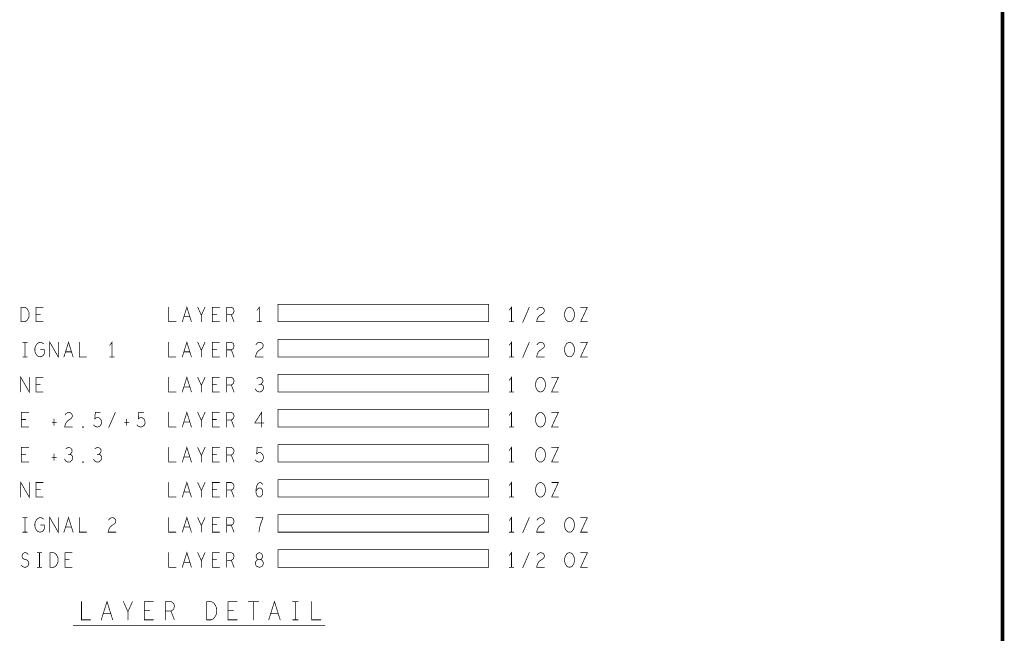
# Model space of a CAD drawing. Extents: x 28 to 61, y 24.9 to 46.
# Tile 70 of 96: x 52.6 to 61, y 30.2 to 35.5. Entities that reach past the tile are written whole.
import ezdxf

# ---------------------------------------------------------------- set-up
doc = ezdxf.new("R2010")
doc.units = 0
doc.layers.add('1', color=2, linetype='CONTINUOUS')

msp = doc.modelspace()

# ---------------------------------------------------------------- linework, layer by layer
at = {"layer": '1'}
for points, const_width in [([(27.97, 24.965), (60.97, 24.965), (60.97, 45.965), (27.97, 45.965), (27.97, 24.965)], 0.03), ([(52.577, 32.88), (52.577, 33.005), (52.608, 33.005), (52.62, 32.998), (52.63, 32.99), (52.637, 32.977), (52.644, 32.963), (52.645, 32.942), (52.644, 32.921), (52.637, 32.907), (52.63, 32.894), (52.62, 32.886), (52.608, 32.88), (52.577, 32.88)], 0.006), ([(52.766, 32.88), (52.704, 32.88), (52.704, 33.005), (52.766, 33.005)], 0.006), ([(53.84, 33.005), (53.84, 32.88), (53.902, 32.88)], 0.006), ([(53.956, 32.88), (53.995, 33.005), (54.034, 32.88)], 0.006), ([(54.119, 32.88), (54.119, 32.936), (54.088, 33.005)], 0.006), ([(54.15, 33.005), (54.119, 32.936)], 0.006), ([(54.274, 32.88), (54.212, 32.88), (54.212, 33.005), (54.274, 33.005)], 0.006), ([(54.336, 32.88), (54.336, 33.005), (54.375, 33.005), (54.387, 32.998), (54.395, 32.99), (54.398, 32.973), (54.395, 32.957), (54.386, 32.946), (54.375, 32.94), (54.336, 32.94)], 0.006), ([(54.615, 32.88), (54.615, 33.005), (54.596, 32.98)], 0.006), ([(56.575, 33.03), (56.575, 32.88), (54.775, 32.88), (54.775, 33.03), (56.575, 33.03)], 0.006), ([(56.771, 32.88), (56.771, 33.005), (56.752, 32.98)], 0.006), ([(56.867, 32.875), (56.923, 33.005)], 0.006), ([(56.99, 32.984), (56.999, 32.996), (57.01, 33.002), (57.022, 33.005), (57.038, 33), (57.048, 32.99), (57.052, 32.977), (57.05, 32.965), (57.044, 32.955), (57.013, 32.934), (56.999, 32.919), (56.99, 32.898), (56.986, 32.88), (57.052, 32.88)], 0.006), ([(57.267, 32.88), (57.255, 32.882), (57.244, 32.89), (57.234, 32.902), (57.228, 32.917), (57.225, 32.934), (57.225, 32.95), (57.228, 32.967), (57.234, 32.982), (57.244, 32.994), (57.255, 33.002), (57.267, 33.005), (57.279, 33.002), (57.29, 32.994), (57.3, 32.982), (57.306, 32.967), (57.309, 32.95), (57.309, 32.934), (57.306, 32.917), (57.3, 32.902), (57.29, 32.89), (57.279, 32.882), (57.267, 32.88)], 0.006), ([(57.362, 33.005), (57.42, 33.005), (57.362, 32.88), (57.42, 32.88)], 0.006), ([(52.741, 32.944), (52.704, 32.944)], 0.006), ([(54.02, 32.923), (53.97, 32.923)], 0.006), ([(54.249, 32.944), (54.212, 32.944)], 0.006), ([(54.375, 32.94), (54.398, 32.88)], 0.006), ([(54.596, 32.88), (54.634, 32.88)], 0.006), ([(56.752, 32.88), (56.79, 32.88)], 0.006), ([(52.592, 32.705), (52.63, 32.705)], 0.006), ([(52.611, 32.705), (52.611, 32.58)], 0.006), ([(52.744, 32.642), (52.775, 32.642), (52.775, 32.605), (52.766, 32.592), (52.755, 32.584), (52.74, 32.58), (52.724, 32.584), (52.713, 32.592), (52.704, 32.605), (52.698, 32.619), (52.695, 32.636), (52.695, 32.65), (52.698, 32.663), (52.704, 32.677), (52.713, 32.69), (52.723, 32.698), (52.735, 32.705), (52.746, 32.705), (52.758, 32.7), (52.768, 32.692)], 0.006), ([(52.823, 32.58), (52.823, 32.705), (52.895, 32.58), (52.895, 32.705)], 0.006), ([(52.944, 32.58), (52.983, 32.705), (53.022, 32.58)], 0.006), ([(53.076, 32.705), (53.076, 32.58), (53.138, 32.58)], 0.006), ([(53.355, 32.58), (53.355, 32.705), (53.336, 32.68)], 0.006), ([(53.84, 32.705), (53.84, 32.58), (53.902, 32.58)], 0.006), ([(53.956, 32.58), (53.995, 32.705), (54.034, 32.58)], 0.006), ([(54.119, 32.58), (54.119, 32.636), (54.088, 32.705)], 0.006), ([(54.15, 32.705), (54.119, 32.636)], 0.006), ([(54.274, 32.58), (54.212, 32.58), (54.212, 32.705), (54.274, 32.705)], 0.006), ([(54.336, 32.58), (54.336, 32.705), (54.375, 32.705), (54.387, 32.698), (54.395, 32.69), (54.398, 32.673), (54.395, 32.657), (54.386, 32.646), (54.375, 32.64), (54.336, 32.64)], 0.006), ([(54.586, 32.684), (54.595, 32.696), (54.606, 32.702), (54.618, 32.705), (54.634, 32.7), (54.644, 32.69), (54.648, 32.677), (54.646, 32.665), (54.64, 32.655), (54.609, 32.634), (54.595, 32.619), (54.586, 32.598), (54.582, 32.58), (54.648, 32.58)], 0.006), ([(56.575, 32.73), (56.575, 32.58), (54.775, 32.58), (54.775, 32.73), (56.575, 32.73)], 0.006), ([(56.771, 32.58), (56.771, 32.705), (56.752, 32.68)], 0.006), ([(56.867, 32.575), (56.923, 32.705)], 0.006), ([(56.99, 32.684), (56.999, 32.696), (57.01, 32.702), (57.022, 32.705), (57.038, 32.7), (57.048, 32.69), (57.052, 32.677), (57.05, 32.665), (57.044, 32.655), (57.013, 32.634), (56.999, 32.619), (56.99, 32.598), (56.986, 32.58), (57.052, 32.58)], 0.006), ([(57.267, 32.58), (57.255, 32.582), (57.244, 32.59), (57.234, 32.602), (57.228, 32.617), (57.225, 32.634), (57.225, 32.65), (57.228, 32.667), (57.234, 32.682), (57.244, 32.694), (57.255, 32.702), (57.267, 32.705), (57.279, 32.702), (57.29, 32.694), (57.3, 32.682), (57.306, 32.667), (57.309, 32.65), (57.309, 32.634), (57.306, 32.617), (57.3, 32.602), (57.29, 32.59), (57.279, 32.582), (57.267, 32.58)], 0.006), ([(57.362, 32.705), (57.42, 32.705), (57.362, 32.58), (57.42, 32.58)], 0.006), ([(53.008, 32.623), (52.958, 32.623)], 0.006), ([(54.02, 32.623), (53.97, 32.623)], 0.006), ([(54.249, 32.644), (54.212, 32.644)], 0.006), ([(54.375, 32.64), (54.398, 32.58)], 0.006), ([(52.592, 32.58), (52.63, 32.58)], 0.006), ([(53.336, 32.58), (53.374, 32.58)], 0.006), ([(56.752, 32.58), (56.79, 32.58)], 0.006), ([(52.575, 32.28), (52.575, 32.405), (52.647, 32.28), (52.647, 32.405)], 0.006), ([(56.575, 32.43), (56.575, 32.28), (54.775, 32.28), (54.775, 32.43), (56.575, 32.43)], 0.006), ([(52.766, 32.28), (52.704, 32.28), (52.704, 32.405), (52.766, 32.405)], 0.006), ([(52.741, 32.344), (52.704, 32.344)], 0.006), ([(53.84, 32.405), (53.84, 32.28), (53.902, 32.28)], 0.006), ([(53.956, 32.28), (53.995, 32.405), (54.034, 32.28)], 0.006), ([(54.119, 32.28), (54.119, 32.336), (54.088, 32.405)], 0.006), ([(54.15, 32.405), (54.119, 32.336)], 0.006), ([(54.274, 32.28), (54.212, 32.28), (54.212, 32.405), (54.274, 32.405)], 0.006), ([(54.249, 32.344), (54.212, 32.344)], 0.006), ([(54.336, 32.28), (54.336, 32.405), (54.375, 32.405), (54.387, 32.398), (54.395, 32.39), (54.398, 32.373), (54.395, 32.357), (54.386, 32.346), (54.375, 32.34), (54.336, 32.34)], 0.006), ([(54.375, 32.34), (54.398, 32.28)], 0.006), ([(54.581, 32.305), (54.59, 32.29), (54.603, 32.282), (54.617, 32.28), (54.629, 32.282), (54.641, 32.292), (54.649, 32.305), (54.651, 32.317), (54.648, 32.332), (54.637, 32.342), (54.626, 32.346), (54.612, 32.346)], 0.006), ([(54.626, 32.346), (54.635, 32.352), (54.643, 32.363), (54.646, 32.375), (54.643, 32.388), (54.635, 32.398), (54.621, 32.405), (54.607, 32.402), (54.593, 32.394)], 0.006), ([(56.771, 32.28), (56.771, 32.405), (56.752, 32.38)], 0.006), ([(57.019, 32.28), (57.007, 32.282), (56.996, 32.29), (56.986, 32.302), (56.98, 32.317), (56.977, 32.334), (56.977, 32.35), (56.98, 32.367), (56.986, 32.382), (56.996, 32.394), (57.007, 32.402), (57.019, 32.405), (57.031, 32.402), (57.042, 32.394), (57.052, 32.382), (57.058, 32.367), (57.061, 32.35), (57.061, 32.334), (57.058, 32.317), (57.052, 32.302), (57.042, 32.29), (57.031, 32.282), (57.019, 32.28)], 0.006), ([(57.114, 32.405), (57.172, 32.405), (57.114, 32.28), (57.172, 32.28)], 0.006), ([(54.02, 32.323), (53.97, 32.323)], 0.006), ([(56.752, 32.28), (56.79, 32.28)], 0.006), ([(52.642, 31.98), (52.58, 31.98), (52.58, 32.105), (52.642, 32.105)], 0.006), ([(52.954, 32.084), (52.963, 32.096), (52.974, 32.102), (52.986, 32.105), (53.002, 32.1), (53.012, 32.09), (53.016, 32.077), (53.014, 32.065), (53.008, 32.055), (52.977, 32.034), (52.963, 32.019), (52.954, 31.998), (52.95, 31.98), (53.016, 31.98)], 0.006), ([(53.197, 31.998), (53.206, 31.988), (53.217, 31.982), (53.231, 31.98), (53.245, 31.984), (53.256, 31.992), (53.264, 32.007), (53.265, 32.023), (53.262, 32.04), (53.254, 32.05), (53.243, 32.059), (53.233, 32.061), (53.222, 32.059), (53.208, 32.05), (53.212, 32.105), (53.254, 32.105)], 0.006), ([(53.327, 31.975), (53.383, 32.105)], 0.006), ([(53.569, 31.998), (53.578, 31.988), (53.589, 31.982), (53.603, 31.98), (53.617, 31.984), (53.628, 31.992), (53.636, 32.007), (53.637, 32.023), (53.634, 32.04), (53.626, 32.05), (53.615, 32.059), (53.605, 32.061), (53.594, 32.059), (53.58, 32.05), (53.584, 32.105), (53.626, 32.105)], 0.006), ([(53.84, 32.105), (53.84, 31.98), (53.902, 31.98)], 0.006), ([(53.956, 31.98), (53.995, 32.105), (54.034, 31.98)], 0.006), ([(54.119, 31.98), (54.119, 32.036), (54.088, 32.105)], 0.006), ([(54.15, 32.105), (54.119, 32.036)], 0.006), ([(54.274, 31.98), (54.212, 31.98), (54.212, 32.105), (54.274, 32.105)], 0.006), ([(54.336, 31.98), (54.336, 32.105), (54.375, 32.105), (54.387, 32.098), (54.395, 32.09), (54.398, 32.073), (54.395, 32.057), (54.386, 32.046), (54.375, 32.04), (54.336, 32.04)], 0.006), ([(54.634, 31.98), (54.634, 32.105), (54.576, 32.015), (54.654, 32.015)], 0.006), ([(56.575, 32.13), (56.575, 31.98), (54.775, 31.98), (54.775, 32.13), (56.575, 32.13)], 0.006), ([(56.771, 31.98), (56.771, 32.105), (56.752, 32.08)], 0.006), ([(57.019, 31.98), (57.007, 31.982), (56.996, 31.99), (56.986, 32.002), (56.98, 32.017), (56.977, 32.034), (56.977, 32.05), (56.98, 32.067), (56.986, 32.082), (56.996, 32.094), (57.007, 32.102), (57.019, 32.105), (57.031, 32.102), (57.042, 32.094), (57.052, 32.082), (57.058, 32.067), (57.061, 32.05), (57.061, 32.034), (57.058, 32.017), (57.052, 32.002), (57.042, 31.99), (57.031, 31.982), (57.019, 31.98)], 0.006), ([(57.114, 32.105), (57.172, 32.105), (57.114, 31.98), (57.172, 31.98)], 0.006), ([(52.617, 32.044), (52.58, 32.044)], 0.006), ([(52.842, 32.021), (52.879, 32.021)], 0.006), ([(52.859, 32.048), (52.859, 31.994)], 0.006), ([(53.462, 32.021), (53.499, 32.021)], 0.006), ([(53.479, 32.048), (53.479, 31.994)], 0.006), ([(54.02, 32.023), (53.97, 32.023)], 0.006), ([(54.249, 32.044), (54.212, 32.044)], 0.006), ([(54.375, 32.04), (54.398, 31.98)], 0.006), ([(53.107, 31.975), (53.104, 31.977), (53.104, 31.982), (53.107, 31.984), (53.11, 31.982), (53.11, 31.977), (53.107, 31.975)], 0.006), ([(56.752, 31.98), (56.79, 31.98)], 0.006), ([(56.575, 31.83), (56.575, 31.68), (54.775, 31.68), (54.775, 31.83), (56.575, 31.83)], 0.006), ([(52.642, 31.68), (52.58, 31.68), (52.58, 31.805), (52.642, 31.805)], 0.006), ([(52.617, 31.744), (52.58, 31.744)], 0.006), ([(52.859, 31.748), (52.859, 31.694)], 0.006), ([(52.949, 31.705), (52.958, 31.69), (52.971, 31.682), (52.985, 31.68), (52.997, 31.682), (53.009, 31.692), (53.017, 31.705), (53.019, 31.717), (53.016, 31.732), (53.005, 31.742), (52.994, 31.746), (52.98, 31.746)], 0.006), ([(52.994, 31.746), (53.003, 31.752), (53.011, 31.763), (53.014, 31.775), (53.011, 31.788), (53.003, 31.798), (52.989, 31.805), (52.975, 31.802), (52.961, 31.794)], 0.006), ([(53.197, 31.705), (53.206, 31.69), (53.219, 31.682), (53.233, 31.68), (53.245, 31.682), (53.257, 31.692), (53.265, 31.705), (53.267, 31.717), (53.264, 31.732), (53.253, 31.742), (53.242, 31.746), (53.228, 31.746)], 0.006), ([(53.242, 31.746), (53.251, 31.752), (53.259, 31.763), (53.262, 31.775), (53.259, 31.788), (53.251, 31.798), (53.237, 31.805), (53.223, 31.802), (53.209, 31.794)], 0.006), ([(53.84, 31.805), (53.84, 31.68), (53.902, 31.68)], 0.006), ([(53.956, 31.68), (53.995, 31.805), (54.034, 31.68)], 0.006), ([(54.119, 31.68), (54.119, 31.736), (54.088, 31.805)], 0.006), ([(54.15, 31.805), (54.119, 31.736)], 0.006), ([(54.274, 31.68), (54.212, 31.68), (54.212, 31.805), (54.274, 31.805)], 0.006), ([(54.249, 31.744), (54.212, 31.744)], 0.006), ([(54.336, 31.68), (54.336, 31.805), (54.375, 31.805), (54.387, 31.798), (54.395, 31.79), (54.398, 31.773), (54.395, 31.757), (54.386, 31.746), (54.375, 31.74), (54.336, 31.74)], 0.006), ([(54.375, 31.74), (54.398, 31.68)], 0.006), ([(54.581, 31.698), (54.59, 31.688), (54.601, 31.682), (54.615, 31.68), (54.629, 31.684), (54.64, 31.692), (54.648, 31.707), (54.649, 31.723), (54.646, 31.74), (54.638, 31.75), (54.627, 31.759), (54.617, 31.761), (54.606, 31.759), (54.592, 31.75), (54.596, 31.805), (54.638, 31.805)], 0.006), ([(56.771, 31.68), (56.771, 31.805), (56.752, 31.78)], 0.006), ([(57.019, 31.68), (57.007, 31.682), (56.996, 31.69), (56.986, 31.702), (56.98, 31.717), (56.977, 31.734), (56.977, 31.75), (56.98, 31.767), (56.986, 31.782), (56.996, 31.794), (57.007, 31.802), (57.019, 31.805), (57.031, 31.802), (57.042, 31.794), (57.052, 31.782), (57.058, 31.767), (57.061, 31.75), (57.061, 31.734), (57.058, 31.717), (57.052, 31.702), (57.042, 31.69), (57.031, 31.682), (57.019, 31.68)], 0.006), ([(57.114, 31.805), (57.172, 31.805), (57.114, 31.68), (57.172, 31.68)], 0.006), ([(52.842, 31.721), (52.879, 31.721)], 0.006), ([(53.107, 31.675), (53.104, 31.677), (53.104, 31.682), (53.107, 31.684), (53.11, 31.682), (53.11, 31.677), (53.107, 31.675)], 0.006), ([(54.02, 31.723), (53.97, 31.723)], 0.006), ([(56.752, 31.68), (56.79, 31.68)], 0.006), ([(52.575, 31.38), (52.575, 31.505), (52.647, 31.38), (52.647, 31.505)], 0.006), ([(52.766, 31.38), (52.704, 31.38), (52.704, 31.505), (52.766, 31.505)], 0.006), ([(53.84, 31.505), (53.84, 31.38), (53.902, 31.38)], 0.006), ([(53.956, 31.38), (53.995, 31.505), (54.034, 31.38)], 0.006), ([(54.119, 31.38), (54.119, 31.436), (54.088, 31.505)], 0.006), ([(54.15, 31.505), (54.119, 31.436)], 0.006), ([(54.274, 31.38), (54.212, 31.38), (54.212, 31.505), (54.274, 31.505)], 0.006), ([(54.336, 31.38), (54.336, 31.505), (54.375, 31.505), (54.387, 31.498), (54.395, 31.49), (54.398, 31.473), (54.395, 31.457), (54.386, 31.446), (54.375, 31.44), (54.336, 31.44)], 0.006), ([(54.586, 31.432), (54.596, 31.446), (54.606, 31.455), (54.618, 31.459), (54.629, 31.455), (54.637, 31.446), (54.643, 31.434), (54.644, 31.419), (54.643, 31.407), (54.637, 31.394), (54.627, 31.384), (54.617, 31.38), (54.604, 31.384), (54.593, 31.396), (54.587, 31.415), (54.586, 31.436), (54.589, 31.463), (54.593, 31.477), (54.601, 31.492), (54.612, 31.502), (54.623, 31.505), (54.634, 31.5), (54.641, 31.49)], 0.006), ([(56.575, 31.53), (56.575, 31.38), (54.775, 31.38), (54.775, 31.53), (56.575, 31.53)], 0.006), ([(56.771, 31.38), (56.771, 31.505), (56.752, 31.48)], 0.006), ([(57.019, 31.38), (57.007, 31.382), (56.996, 31.39), (56.986, 31.402), (56.98, 31.417), (56.977, 31.434), (56.977, 31.45), (56.98, 31.467), (56.986, 31.482), (56.996, 31.494), (57.007, 31.502), (57.019, 31.505), (57.031, 31.502), (57.042, 31.494), (57.052, 31.482), (57.058, 31.467), (57.061, 31.45), (57.061, 31.434), (57.058, 31.417), (57.052, 31.402), (57.042, 31.39), (57.031, 31.382), (57.019, 31.38)], 0.006), ([(57.114, 31.505), (57.172, 31.505), (57.114, 31.38), (57.172, 31.38)], 0.006), ([(52.741, 31.444), (52.704, 31.444)], 0.006), ([(54.02, 31.423), (53.97, 31.423)], 0.006), ([(54.249, 31.444), (54.212, 31.444)], 0.006), ([(54.375, 31.44), (54.398, 31.38)], 0.006), ([(56.752, 31.38), (56.79, 31.38)], 0.006), ([(52.592, 31.205), (52.63, 31.205)], 0.006), ([(52.611, 31.205), (52.611, 31.08)], 0.006), ([(52.744, 31.142), (52.775, 31.142), (52.775, 31.105), (52.766, 31.092), (52.755, 31.084), (52.74, 31.08), (52.724, 31.084), (52.713, 31.092), (52.704, 31.105), (52.698, 31.119), (52.695, 31.136), (52.695, 31.15), (52.698, 31.163), (52.704, 31.177), (52.713, 31.19), (52.723, 31.198), (52.735, 31.205), (52.746, 31.205), (52.758, 31.2), (52.768, 31.192)], 0.006), ([(52.823, 31.08), (52.823, 31.205), (52.895, 31.08), (52.895, 31.205)], 0.006), ([(52.944, 31.08), (52.983, 31.205), (53.022, 31.08)], 0.006), ([(53.076, 31.205), (53.076, 31.08), (53.138, 31.08)], 0.006), ([(53.326, 31.184), (53.335, 31.196), (53.346, 31.202), (53.358, 31.205), (53.374, 31.2), (53.384, 31.19), (53.388, 31.177), (53.386, 31.165), (53.38, 31.155), (53.349, 31.134), (53.335, 31.119), (53.326, 31.098), (53.322, 31.08), (53.388, 31.08)], 0.006), ([(53.84, 31.205), (53.84, 31.08), (53.902, 31.08)], 0.006), ([(53.956, 31.08), (53.995, 31.205), (54.034, 31.08)], 0.006), ([(54.119, 31.08), (54.119, 31.136), (54.088, 31.205)], 0.006), ([(54.15, 31.205), (54.119, 31.136)], 0.006), ([(54.274, 31.08), (54.212, 31.08), (54.212, 31.205), (54.274, 31.205)], 0.006), ([(54.336, 31.08), (54.336, 31.205), (54.375, 31.205), (54.387, 31.198), (54.395, 31.19), (54.398, 31.173), (54.395, 31.157), (54.386, 31.146), (54.375, 31.14), (54.336, 31.14)], 0.006), ([(54.612, 31.08), (54.615, 31.107), (54.62, 31.13), (54.626, 31.15), (54.634, 31.173), (54.646, 31.205), (54.584, 31.205)], 0.006), ([(56.575, 31.23), (56.575, 31.08), (54.775, 31.08), (54.775, 31.23), (56.575, 31.23)], 0.006), ([(56.771, 31.08), (56.771, 31.205), (56.752, 31.18)], 0.006), ([(56.867, 31.075), (56.923, 31.205)], 0.006), ([(56.99, 31.184), (56.999, 31.196), (57.01, 31.202), (57.022, 31.205), (57.038, 31.2), (57.048, 31.19), (57.052, 31.177), (57.05, 31.165), (57.044, 31.155), (57.013, 31.134), (56.999, 31.119), (56.99, 31.098), (56.986, 31.08), (57.052, 31.08)], 0.006), ([(57.267, 31.08), (57.255, 31.082), (57.244, 31.09), (57.234, 31.102), (57.228, 31.117), (57.225, 31.134), (57.225, 31.15), (57.228, 31.167), (57.234, 31.182), (57.244, 31.194), (57.255, 31.202), (57.267, 31.205), (57.279, 31.202), (57.29, 31.194), (57.3, 31.182), (57.306, 31.167), (57.309, 31.15), (57.309, 31.134), (57.306, 31.117), (57.3, 31.102), (57.29, 31.09), (57.279, 31.082), (57.267, 31.08)], 0.006), ([(57.362, 31.205), (57.42, 31.205), (57.362, 31.08), (57.42, 31.08)], 0.006), ([(52.592, 31.08), (52.63, 31.08)], 0.006), ([(53.008, 31.123), (52.958, 31.123)], 0.006), ([(54.02, 31.123), (53.97, 31.123)], 0.006), ([(54.249, 31.144), (54.212, 31.144)], 0.006), ([(54.375, 31.14), (54.398, 31.08)], 0.006), ([(56.752, 31.08), (56.79, 31.08)], 0.006), ([(52.578, 30.796), (52.591, 30.786), (52.605, 30.78), (52.617, 30.78), (52.63, 30.786), (52.639, 30.796), (52.644, 30.811), (52.64, 30.825), (52.633, 30.838), (52.619, 30.846), (52.6, 30.85), (52.589, 30.859), (52.585, 30.873), (52.588, 30.888), (52.596, 30.898), (52.606, 30.905), (52.617, 30.905), (52.628, 30.9), (52.637, 30.89)], 0.006), ([(52.716, 30.905), (52.754, 30.905)], 0.006), ([(52.735, 30.905), (52.735, 30.78)], 0.006), ([(52.825, 30.78), (52.825, 30.905), (52.856, 30.905), (52.868, 30.898), (52.878, 30.89), (52.885, 30.877), (52.892, 30.863), (52.893, 30.842), (52.892, 30.821), (52.885, 30.807), (52.878, 30.794), (52.868, 30.786), (52.856, 30.78), (52.825, 30.78)], 0.006), ([(53.014, 30.78), (52.952, 30.78), (52.952, 30.905), (53.014, 30.905)], 0.006), ([(53.84, 30.905), (53.84, 30.78), (53.902, 30.78)], 0.006), ([(53.956, 30.78), (53.995, 30.905), (54.034, 30.78)], 0.006), ([(54.119, 30.78), (54.119, 30.836), (54.088, 30.905)], 0.006), ([(54.15, 30.905), (54.119, 30.836)], 0.006), ([(54.274, 30.78), (54.212, 30.78), (54.212, 30.905), (54.274, 30.905)], 0.006), ([(54.336, 30.78), (54.336, 30.905), (54.375, 30.905), (54.387, 30.898), (54.395, 30.89), (54.398, 30.873), (54.395, 30.857), (54.386, 30.846), (54.375, 30.84), (54.336, 30.84)], 0.006), ([(54.615, 30.78), (54.626, 30.782), (54.638, 30.788), (54.646, 30.798), (54.649, 30.813), (54.646, 30.827), (54.637, 30.84), (54.623, 30.846), (54.607, 30.846), (54.598, 30.85), (54.59, 30.861), (54.587, 30.875), (54.592, 30.89), (54.603, 30.9), (54.615, 30.905), (54.627, 30.9), (54.638, 30.89), (54.643, 30.875), (54.64, 30.861), (54.632, 30.85), (54.623, 30.846), (54.607, 30.846), (54.593, 30.84), (54.584, 30.827), (54.581, 30.813), (54.584, 30.798), (54.592, 30.788), (54.604, 30.782), (54.615, 30.78)], 0.006), ([(56.575, 30.93), (56.575, 30.78), (54.775, 30.78), (54.775, 30.93), (56.575, 30.93)], 0.006), ([(56.771, 30.78), (56.771, 30.905), (56.752, 30.88)], 0.006), ([(56.867, 30.775), (56.923, 30.905)], 0.006), ([(56.99, 30.884), (56.999, 30.896), (57.01, 30.902), (57.022, 30.905), (57.038, 30.9), (57.048, 30.89), (57.052, 30.877), (57.05, 30.865), (57.044, 30.855), (57.013, 30.834), (56.999, 30.819), (56.99, 30.798), (56.986, 30.78), (57.052, 30.78)], 0.006), ([(57.267, 30.78), (57.255, 30.782), (57.244, 30.79), (57.234, 30.802), (57.228, 30.817), (57.225, 30.834), (57.225, 30.85), (57.228, 30.867), (57.234, 30.882), (57.244, 30.894), (57.255, 30.902), (57.267, 30.905), (57.279, 30.902), (57.29, 30.894), (57.3, 30.882), (57.306, 30.867), (57.309, 30.85), (57.309, 30.834), (57.306, 30.817), (57.3, 30.802), (57.29, 30.79), (57.279, 30.782), (57.267, 30.78)], 0.006), ([(57.362, 30.905), (57.42, 30.905), (57.362, 30.78), (57.42, 30.78)], 0.006), ([(52.989, 30.844), (52.952, 30.844)], 0.006), ([(54.02, 30.823), (53.97, 30.823)], 0.006), ([(54.249, 30.844), (54.212, 30.844)], 0.006), ([(54.375, 30.84), (54.398, 30.78)], 0.006), ([(52.716, 30.78), (52.754, 30.78)], 0.006), ([(56.752, 30.78), (56.79, 30.78)], 0.006), ([(53.094, 30.486), (53.094, 30.33), (53.172, 30.33)], 0.006), ([(53.263, 30.33), (53.312, 30.486), (53.361, 30.33)], 0.006), ([(53.491, 30.33), (53.491, 30.4), (53.452, 30.486)], 0.006), ([(53.53, 30.486), (53.491, 30.4)], 0.006), ([(53.709, 30.33), (53.631, 30.33), (53.631, 30.486), (53.709, 30.486)], 0.006), ([(53.81, 30.33), (53.81, 30.486), (53.859, 30.486), (53.874, 30.478), (53.884, 30.467), (53.888, 30.447), (53.884, 30.426), (53.872, 30.413), (53.859, 30.405), (53.81, 30.405)], 0.006), ([(54.164, 30.33), (54.164, 30.486), (54.203, 30.486), (54.219, 30.478), (54.23, 30.467), (54.24, 30.452), (54.248, 30.434), (54.25, 30.408), (54.248, 30.382), (54.24, 30.363), (54.23, 30.348), (54.219, 30.337), (54.203, 30.33), (54.164, 30.33)], 0.006), ([(54.425, 30.33), (54.347, 30.33), (54.347, 30.486), (54.425, 30.486)], 0.006), ([(54.52, 30.486), (54.61, 30.486)], 0.006), ([(54.565, 30.486), (54.565, 30.33)], 0.006), ([(54.695, 30.33), (54.744, 30.486), (54.793, 30.33)], 0.006), ([(54.9, 30.486), (54.946, 30.486)], 0.006), ([(54.923, 30.486), (54.923, 30.33)], 0.006), ([(55.063, 30.486), (55.063, 30.33), (55.141, 30.33)], 0.006), ([(53.678, 30.41), (53.631, 30.41)], 0.006), ([(53.859, 30.405), (53.888, 30.33)], 0.006), ([(54.394, 30.41), (54.347, 30.41)], 0.006), ([(53.343, 30.384), (53.281, 30.384)], 0.006), ([(54.775, 30.384), (54.713, 30.384)], 0.006), ([(54.9, 30.33), (54.946, 30.33)], 0.006), ([(53.025, 30.28), (55.175, 30.28)], 0.006)]:
    msp.add_lwpolyline(points, dxfattribs=dict(at, const_width=const_width))
at = {"layer": '1', "const_width": 0.003}
for points in [[(52.7675, 33.005, 1), (52.7645, 33.005, 1)], [(53.8415, 33.005, 1), (53.8385, 33.005, 1)], [(54.0895, 33.005, 1), (54.0865, 33.005, 1)], [(54.1515, 33.005, 1), (54.1485, 33.005, 1)], [(54.2755, 33.005, 1), (54.2725, 33.005, 1)], [(56.5765, 33.03, 1), (56.5735, 33.03, 1)], [(56.5765, 33.03, 1), (56.5735, 33.03, 1)], [(56.9245, 33.005, 1), (56.9215, 33.005, 1)], [(57.3635, 33.005, 1), (57.3605, 33.005, 1)], [(52.7055, 32.944, 1), (52.7025, 32.944, 1)], [(52.7425, 32.944, 1), (52.7395, 32.944, 1)], [(53.9715, 32.923, 1), (53.9685, 32.923, 1)], [(54.0215, 32.923, 1), (54.0185, 32.923, 1)], [(54.1205, 32.936, 1), (54.1175, 32.936, 1)], [(54.2135, 32.944, 1), (54.2105, 32.944, 1)], [(54.2505, 32.944, 1), (54.2475, 32.944, 1)], [(54.3375, 32.94, 1), (54.3345, 32.94, 1)], [(54.3765, 32.94, 1), (54.3735, 32.94, 1)], [(54.5975, 32.98, 1), (54.5945, 32.98, 1)], [(56.7535, 32.98, 1), (56.7505, 32.98, 1)], [(56.9915, 32.984, 1), (56.9885, 32.984, 1)], [(52.5785, 32.88, 1), (52.5755, 32.88, 1)], [(52.5785, 32.88, 1), (52.5755, 32.88, 1)], [(52.7675, 32.88, 1), (52.7645, 32.88, 1)], [(53.9035, 32.88, 1), (53.9005, 32.88, 1)], [(53.9575, 32.88, 1), (53.9545, 32.88, 1)], [(54.0355, 32.88, 1), (54.0325, 32.88, 1)], [(54.1205, 32.88, 1), (54.1175, 32.88, 1)], [(54.2755, 32.88, 1), (54.2725, 32.88, 1)], [(54.3375, 32.88, 1), (54.3345, 32.88, 1)], [(54.3995, 32.88, 1), (54.3965, 32.88, 1)], [(54.5975, 32.88, 1), (54.5945, 32.88, 1)], [(54.6165, 32.88, 1), (54.6135, 32.88, 1)], [(54.6355, 32.88, 1), (54.6325, 32.88, 1)], [(56.7535, 32.88, 1), (56.7505, 32.88, 1)], [(56.7725, 32.88, 1), (56.7695, 32.88, 1)], [(56.7915, 32.88, 1), (56.7885, 32.88, 1)], [(56.8685, 32.875, 1), (56.8655, 32.875, 1)], [(57.0535, 32.88, 1), (57.0505, 32.88, 1)], [(57.2685, 32.88, 1), (57.2655, 32.88, 1)], [(57.2685, 32.88, 1), (57.2655, 32.88, 1)], [(57.4215, 32.88, 1), (57.4185, 32.88, 1)], [(52.5935, 32.705, 1), (52.5905, 32.705, 1)], [(52.6125, 32.705, 1), (52.6095, 32.705, 1)], [(52.6315, 32.705, 1), (52.6285, 32.705, 1)], [(52.7695, 32.692, 1), (52.7665, 32.692, 1)], [(52.8965, 32.705, 1), (52.8935, 32.705, 1)], [(53.0775, 32.705, 1), (53.0745, 32.705, 1)], [(53.3375, 32.68, 1), (53.3345, 32.68, 1)], [(53.8415, 32.705, 1), (53.8385, 32.705, 1)], [(54.0895, 32.705, 1), (54.0865, 32.705, 1)], [(54.1515, 32.705, 1), (54.1485, 32.705, 1)], [(54.2755, 32.705, 1), (54.2725, 32.705, 1)], [(54.5875, 32.684, 1), (54.5845, 32.684, 1)], [(56.5765, 32.73, 1), (56.5735, 32.73, 1)], [(56.5765, 32.73, 1), (56.5735, 32.73, 1)], [(56.7535, 32.68, 1), (56.7505, 32.68, 1)], [(56.9245, 32.705, 1), (56.9215, 32.705, 1)], [(56.9915, 32.684, 1), (56.9885, 32.684, 1)], [(57.3635, 32.705, 1), (57.3605, 32.705, 1)], [(52.7455, 32.642, 1), (52.7425, 32.642, 1)], [(52.9595, 32.623, 1), (52.9565, 32.623, 1)], [(53.0095, 32.623, 1), (53.0065, 32.623, 1)], [(53.9715, 32.623, 1), (53.9685, 32.623, 1)], [(54.0215, 32.623, 1), (54.0185, 32.623, 1)], [(54.1205, 32.636, 1), (54.1175, 32.636, 1)], [(54.2135, 32.644, 1), (54.2105, 32.644, 1)], [(54.2505, 32.644, 1), (54.2475, 32.644, 1)], [(54.3375, 32.64, 1), (54.3345, 32.64, 1)], [(54.3765, 32.64, 1), (54.3735, 32.64, 1)], [(52.5935, 32.58, 1), (52.5905, 32.58, 1)], [(52.6125, 32.58, 1), (52.6095, 32.58, 1)], [(52.6315, 32.58, 1), (52.6285, 32.58, 1)], [(52.8245, 32.58, 1), (52.8215, 32.58, 1)], [(52.9455, 32.58, 1), (52.9425, 32.58, 1)], [(53.0235, 32.58, 1), (53.0205, 32.58, 1)], [(53.1395, 32.58, 1), (53.1365, 32.58, 1)], [(53.3375, 32.58, 1), (53.3345, 32.58, 1)], [(53.3565, 32.58, 1), (53.3535, 32.58, 1)], [(53.3755, 32.58, 1), (53.3725, 32.58, 1)], [(53.9035, 32.58, 1), (53.9005, 32.58, 1)], [(53.9575, 32.58, 1), (53.9545, 32.58, 1)], [(54.0355, 32.58, 1), (54.0325, 32.58, 1)], [(54.1205, 32.58, 1), (54.1175, 32.58, 1)], [(54.2755, 32.58, 1), (54.2725, 32.58, 1)], [(54.3375, 32.58, 1), (54.3345, 32.58, 1)], [(54.3995, 32.58, 1), (54.3965, 32.58, 1)], [(54.6495, 32.58, 1), (54.6465, 32.58, 1)], [(56.7535, 32.58, 1), (56.7505, 32.58, 1)], [(56.7725, 32.58, 1), (56.7695, 32.58, 1)], [(56.7915, 32.58, 1), (56.7885, 32.58, 1)], [(56.8685, 32.575, 1), (56.8655, 32.575, 1)], [(57.0535, 32.58, 1), (57.0505, 32.58, 1)], [(57.2685, 32.58, 1), (57.2655, 32.58, 1)], [(57.2685, 32.58, 1), (57.2655, 32.58, 1)], [(57.4215, 32.58, 1), (57.4185, 32.58, 1)], [(56.5765, 32.43, 1), (56.5735, 32.43, 1)], [(56.5765, 32.43, 1), (56.5735, 32.43, 1)], [(52.6485, 32.405, 1), (52.6455, 32.405, 1)], [(52.7055, 32.344, 1), (52.7025, 32.344, 1)], [(52.7425, 32.344, 1), (52.7395, 32.344, 1)], [(52.7675, 32.405, 1), (52.7645, 32.405, 1)], [(53.8415, 32.405, 1), (53.8385, 32.405, 1)], [(54.0895, 32.405, 1), (54.0865, 32.405, 1)], [(54.1205, 32.336, 1), (54.1175, 32.336, 1)], [(54.1515, 32.405, 1), (54.1485, 32.405, 1)], [(54.2135, 32.344, 1), (54.2105, 32.344, 1)], [(54.2505, 32.344, 1), (54.2475, 32.344, 1)], [(54.2755, 32.405, 1), (54.2725, 32.405, 1)], [(54.3375, 32.34, 1), (54.3345, 32.34, 1)], [(54.3765, 32.34, 1), (54.3735, 32.34, 1)], [(54.5945, 32.394, 1), (54.5915, 32.394, 1)], [(54.6135, 32.346, 1), (54.6105, 32.346, 1)], [(54.6275, 32.346, 1), (54.6245, 32.346, 1)], [(56.7535, 32.38, 1), (56.7505, 32.38, 1)], [(57.1155, 32.405, 1), (57.1125, 32.405, 1)], [(52.5765, 32.28, 1), (52.5735, 32.28, 1)], [(52.7675, 32.28, 1), (52.7645, 32.28, 1)], [(53.9035, 32.28, 1), (53.9005, 32.28, 1)], [(53.9575, 32.28, 1), (53.9545, 32.28, 1)], [(53.9715, 32.323, 1), (53.9685, 32.323, 1)], [(54.0215, 32.323, 1), (54.0185, 32.323, 1)], [(54.0355, 32.28, 1), (54.0325, 32.28, 1)], [(54.1205, 32.28, 1), (54.1175, 32.28, 1)], [(54.2755, 32.28, 1), (54.2725, 32.28, 1)], [(54.3375, 32.28, 1), (54.3345, 32.28, 1)], [(54.3995, 32.28, 1), (54.3965, 32.28, 1)], [(54.5825, 32.305, 1), (54.5795, 32.305, 1)], [(56.7535, 32.28, 1), (56.7505, 32.28, 1)], [(56.7725, 32.28, 1), (56.7695, 32.28, 1)], [(56.7915, 32.28, 1), (56.7885, 32.28, 1)], [(57.0205, 32.28, 1), (57.0175, 32.28, 1)], [(57.0205, 32.28, 1), (57.0175, 32.28, 1)], [(57.1735, 32.28, 1), (57.1705, 32.28, 1)], [(52.6435, 32.105, 1), (52.6405, 32.105, 1)], [(52.9555, 32.084, 1), (52.9525, 32.084, 1)], [(53.2555, 32.105, 1), (53.2525, 32.105, 1)], [(53.3845, 32.105, 1), (53.3815, 32.105, 1)], [(53.6275, 32.105, 1), (53.6245, 32.105, 1)], [(53.8415, 32.105, 1), (53.8385, 32.105, 1)], [(54.0895, 32.105, 1), (54.0865, 32.105, 1)], [(54.1515, 32.105, 1), (54.1485, 32.105, 1)], [(54.2755, 32.105, 1), (54.2725, 32.105, 1)], [(56.5765, 32.13, 1), (56.5735, 32.13, 1)], [(56.5765, 32.13, 1), (56.5735, 32.13, 1)], [(56.7535, 32.08, 1), (56.7505, 32.08, 1)], [(57.1155, 32.105, 1), (57.1125, 32.105, 1)], [(52.5815, 32.044, 1), (52.5785, 32.044, 1)], [(52.6185, 32.044, 1), (52.6155, 32.044, 1)], [(52.8435, 32.021, 1), (52.8405, 32.021, 1)], [(52.8605, 32.048, 1), (52.8575, 32.048, 1)], [(52.8605, 31.994, 1), (52.8575, 31.994, 1)], [(52.8805, 32.021, 1), (52.8775, 32.021, 1)], [(53.1985, 31.998, 1), (53.1955, 31.998, 1)], [(53.4635, 32.021, 1), (53.4605, 32.021, 1)], [(53.4805, 32.048, 1), (53.4775, 32.048, 1)], [(53.4805, 31.994, 1), (53.4775, 31.994, 1)], [(53.5005, 32.021, 1), (53.4975, 32.021, 1)], [(53.5705, 31.998, 1), (53.5675, 31.998, 1)], [(53.9715, 32.023, 1), (53.9685, 32.023, 1)], [(54.0215, 32.023, 1), (54.0185, 32.023, 1)], [(54.1205, 32.036, 1), (54.1175, 32.036, 1)], [(54.2135, 32.044, 1), (54.2105, 32.044, 1)], [(54.2505, 32.044, 1), (54.2475, 32.044, 1)], [(54.3375, 32.04, 1), (54.3345, 32.04, 1)], [(54.3765, 32.04, 1), (54.3735, 32.04, 1)], [(54.6555, 32.015, 1), (54.6525, 32.015, 1)], [(52.6435, 31.98, 1), (52.6405, 31.98, 1)], [(53.0175, 31.98, 1), (53.0145, 31.98, 1)], [(53.1085, 31.975, 1), (53.1055, 31.975, 1)], [(53.1085, 31.975, 1), (53.1055, 31.975, 1)], [(53.3285, 31.975, 1), (53.3255, 31.975, 1)], [(53.9035, 31.98, 1), (53.9005, 31.98, 1)], [(53.9575, 31.98, 1), (53.9545, 31.98, 1)], [(54.0355, 31.98, 1), (54.0325, 31.98, 1)], [(54.1205, 31.98, 1), (54.1175, 31.98, 1)], [(54.2755, 31.98, 1), (54.2725, 31.98, 1)], [(54.3375, 31.98, 1), (54.3345, 31.98, 1)], [(54.3995, 31.98, 1), (54.3965, 31.98, 1)], [(54.6355, 31.98, 1), (54.6325, 31.98, 1)], [(56.7535, 31.98, 1), (56.7505, 31.98, 1)], [(56.7725, 31.98, 1), (56.7695, 31.98, 1)], [(56.7915, 31.98, 1), (56.7885, 31.98, 1)], [(57.0205, 31.98, 1), (57.0175, 31.98, 1)], [(57.0205, 31.98, 1), (57.0175, 31.98, 1)], [(57.1735, 31.98, 1), (57.1705, 31.98, 1)], [(56.5765, 31.83, 1), (56.5735, 31.83, 1)], [(56.5765, 31.83, 1), (56.5735, 31.83, 1)], [(52.5815, 31.744, 1), (52.5785, 31.744, 1)], [(52.6185, 31.744, 1), (52.6155, 31.744, 1)], [(52.6435, 31.805, 1), (52.6405, 31.805, 1)], [(52.8605, 31.748, 1), (52.8575, 31.748, 1)], [(52.9625, 31.794, 1), (52.9595, 31.794, 1)], [(52.9815, 31.746, 1), (52.9785, 31.746, 1)], [(52.9955, 31.746, 1), (52.9925, 31.746, 1)], [(53.2105, 31.794, 1), (53.2075, 31.794, 1)], [(53.2295, 31.746, 1), (53.2265, 31.746, 1)], [(53.2435, 31.746, 1), (53.2405, 31.746, 1)], [(53.8415, 31.805, 1), (53.8385, 31.805, 1)], [(54.0895, 31.805, 1), (54.0865, 31.805, 1)], [(54.1515, 31.805, 1), (54.1485, 31.805, 1)], [(54.2135, 31.744, 1), (54.2105, 31.744, 1)], [(54.2505, 31.744, 1), (54.2475, 31.744, 1)], [(54.2755, 31.805, 1), (54.2725, 31.805, 1)], [(54.3375, 31.74, 1), (54.3345, 31.74, 1)], [(54.3765, 31.74, 1), (54.3735, 31.74, 1)], [(54.6395, 31.805, 1), (54.6365, 31.805, 1)], [(56.7535, 31.78, 1), (56.7505, 31.78, 1)], [(57.1155, 31.805, 1), (57.1125, 31.805, 1)], [(52.6435, 31.68, 1), (52.6405, 31.68, 1)], [(52.8435, 31.721, 1), (52.8405, 31.721, 1)], [(52.8605, 31.694, 1), (52.8575, 31.694, 1)], [(52.8805, 31.721, 1), (52.8775, 31.721, 1)], [(52.9505, 31.705, 1), (52.9475, 31.705, 1)], [(53.1085, 31.675, 1), (53.1055, 31.675, 1)], [(53.1085, 31.675, 1), (53.1055, 31.675, 1)], [(53.1985, 31.705, 1), (53.1955, 31.705, 1)], [(53.9035, 31.68, 1), (53.9005, 31.68, 1)], [(53.9575, 31.68, 1), (53.9545, 31.68, 1)], [(53.9715, 31.723, 1), (53.9685, 31.723, 1)], [(54.0215, 31.723, 1), (54.0185, 31.723, 1)], [(54.0355, 31.68, 1), (54.0325, 31.68, 1)], [(54.1205, 31.736, 1), (54.1175, 31.736, 1)], [(54.1205, 31.68, 1), (54.1175, 31.68, 1)], [(54.2755, 31.68, 1), (54.2725, 31.68, 1)], [(54.3375, 31.68, 1), (54.3345, 31.68, 1)], [(54.3995, 31.68, 1), (54.3965, 31.68, 1)], [(54.5825, 31.698, 1), (54.5795, 31.698, 1)], [(56.7535, 31.68, 1), (56.7505, 31.68, 1)], [(56.7725, 31.68, 1), (56.7695, 31.68, 1)], [(56.7915, 31.68, 1), (56.7885, 31.68, 1)], [(57.0205, 31.68, 1), (57.0175, 31.68, 1)], [(57.0205, 31.68, 1), (57.0175, 31.68, 1)], [(57.1735, 31.68, 1), (57.1705, 31.68, 1)], [(52.6485, 31.505, 1), (52.6455, 31.505, 1)], [(52.7675, 31.505, 1), (52.7645, 31.505, 1)], [(53.8415, 31.505, 1), (53.8385, 31.505, 1)], [(54.0895, 31.505, 1), (54.0865, 31.505, 1)], [(54.1515, 31.505, 1), (54.1485, 31.505, 1)], [(54.2755, 31.505, 1), (54.2725, 31.505, 1)], [(54.6425, 31.49, 1), (54.6395, 31.49, 1)], [(56.5765, 31.53, 1), (56.5735, 31.53, 1)], [(56.5765, 31.53, 1), (56.5735, 31.53, 1)], [(57.1155, 31.505, 1), (57.1125, 31.505, 1)], [(52.7055, 31.444, 1), (52.7025, 31.444, 1)], [(52.7425, 31.444, 1), (52.7395, 31.444, 1)], [(53.9715, 31.423, 1), (53.9685, 31.423, 1)], [(54.0215, 31.423, 1), (54.0185, 31.423, 1)], [(54.1205, 31.436, 1), (54.1175, 31.436, 1)], [(54.2135, 31.444, 1), (54.2105, 31.444, 1)], [(54.2505, 31.444, 1), (54.2475, 31.444, 1)], [(54.3375, 31.44, 1), (54.3345, 31.44, 1)], [(54.3765, 31.44, 1), (54.3735, 31.44, 1)], [(54.5875, 31.432, 1), (54.5845, 31.432, 1)], [(56.7535, 31.48, 1), (56.7505, 31.48, 1)], [(52.5765, 31.38, 1), (52.5735, 31.38, 1)], [(52.7675, 31.38, 1), (52.7645, 31.38, 1)], [(53.9035, 31.38, 1), (53.9005, 31.38, 1)], [(53.9575, 31.38, 1), (53.9545, 31.38, 1)], [(54.0355, 31.38, 1), (54.0325, 31.38, 1)], [(54.1205, 31.38, 1), (54.1175, 31.38, 1)], [(54.2755, 31.38, 1), (54.2725, 31.38, 1)], [(54.3375, 31.38, 1), (54.3345, 31.38, 1)], [(54.3995, 31.38, 1), (54.3965, 31.38, 1)], [(56.7535, 31.38, 1), (56.7505, 31.38, 1)], [(56.7725, 31.38, 1), (56.7695, 31.38, 1)], [(56.7915, 31.38, 1), (56.7885, 31.38, 1)], [(57.0205, 31.38, 1), (57.0175, 31.38, 1)], [(57.0205, 31.38, 1), (57.0175, 31.38, 1)], [(57.1735, 31.38, 1), (57.1705, 31.38, 1)], [(52.5935, 31.205, 1), (52.5905, 31.205, 1)], [(52.6125, 31.205, 1), (52.6095, 31.205, 1)], [(52.6315, 31.205, 1), (52.6285, 31.205, 1)], [(52.7695, 31.192, 1), (52.7665, 31.192, 1)], [(52.8965, 31.205, 1), (52.8935, 31.205, 1)], [(53.0775, 31.205, 1), (53.0745, 31.205, 1)], [(53.3275, 31.184, 1), (53.3245, 31.184, 1)], [(53.8415, 31.205, 1), (53.8385, 31.205, 1)], [(54.0895, 31.205, 1), (54.0865, 31.205, 1)], [(54.1515, 31.205, 1), (54.1485, 31.205, 1)], [(54.2755, 31.205, 1), (54.2725, 31.205, 1)], [(54.5855, 31.205, 1), (54.5825, 31.205, 1)], [(56.5765, 31.23, 1), (56.5735, 31.23, 1)], [(56.5765, 31.23, 1), (56.5735, 31.23, 1)], [(56.7535, 31.18, 1), (56.7505, 31.18, 1)], [(56.9245, 31.205, 1), (56.9215, 31.205, 1)], [(56.9915, 31.184, 1), (56.9885, 31.184, 1)], [(57.3635, 31.205, 1), (57.3605, 31.205, 1)], [(52.5935, 31.08, 1), (52.5905, 31.08, 1)], [(52.6125, 31.08, 1), (52.6095, 31.08, 1)], [(52.6315, 31.08, 1), (52.6285, 31.08, 1)], [(52.7455, 31.142, 1), (52.7425, 31.142, 1)], [(52.8245, 31.08, 1), (52.8215, 31.08, 1)], [(52.9455, 31.08, 1), (52.9425, 31.08, 1)], [(52.9595, 31.123, 1), (52.9565, 31.123, 1)], [(53.0095, 31.123, 1), (53.0065, 31.123, 1)], [(53.0235, 31.08, 1), (53.0205, 31.08, 1)], [(53.1395, 31.08, 1), (53.1365, 31.08, 1)], [(53.3895, 31.08, 1), (53.3865, 31.08, 1)], [(53.9035, 31.08, 1), (53.9005, 31.08, 1)], [(53.9575, 31.08, 1), (53.9545, 31.08, 1)], [(53.9715, 31.123, 1), (53.9685, 31.123, 1)], [(54.0215, 31.123, 1), (54.0185, 31.123, 1)], [(54.0355, 31.08, 1), (54.0325, 31.08, 1)], [(54.1205, 31.136, 1), (54.1175, 31.136, 1)], [(54.1205, 31.08, 1), (54.1175, 31.08, 1)], [(54.2135, 31.144, 1), (54.2105, 31.144, 1)], [(54.2505, 31.144, 1), (54.2475, 31.144, 1)], [(54.2755, 31.08, 1), (54.2725, 31.08, 1)], [(54.3375, 31.14, 1), (54.3345, 31.14, 1)], [(54.3375, 31.08, 1), (54.3345, 31.08, 1)], [(54.3765, 31.14, 1), (54.3735, 31.14, 1)], [(54.3995, 31.08, 1), (54.3965, 31.08, 1)], [(54.6135, 31.08, 1), (54.6105, 31.08, 1)], [(56.7535, 31.08, 1), (56.7505, 31.08, 1)], [(56.7725, 31.08, 1), (56.7695, 31.08, 1)], [(56.7915, 31.08, 1), (56.7885, 31.08, 1)], [(56.8685, 31.075, 1), (56.8655, 31.075, 1)], [(57.0535, 31.08, 1), (57.0505, 31.08, 1)], [(57.2685, 31.08, 1), (57.2655, 31.08, 1)], [(57.2685, 31.08, 1), (57.2655, 31.08, 1)], [(57.4215, 31.08, 1), (57.4185, 31.08, 1)], [(52.7175, 30.905, 1), (52.7145, 30.905, 1)], [(52.7365, 30.905, 1), (52.7335, 30.905, 1)], [(52.7555, 30.905, 1), (52.7525, 30.905, 1)], [(53.0155, 30.905, 1), (53.0125, 30.905, 1)], [(53.8415, 30.905, 1), (53.8385, 30.905, 1)], [(54.0895, 30.905, 1), (54.0865, 30.905, 1)], [(54.1515, 30.905, 1), (54.1485, 30.905, 1)], [(54.2755, 30.905, 1), (54.2725, 30.905, 1)], [(56.5765, 30.93, 1), (56.5735, 30.93, 1)], [(56.5765, 30.93, 1), (56.5735, 30.93, 1)], [(56.9245, 30.905, 1), (56.9215, 30.905, 1)], [(57.3635, 30.905, 1), (57.3605, 30.905, 1)], [(52.6385, 30.89, 1), (52.6355, 30.89, 1)], [(52.9535, 30.844, 1), (52.9505, 30.844, 1)], [(52.9905, 30.844, 1), (52.9875, 30.844, 1)], [(53.9715, 30.823, 1), (53.9685, 30.823, 1)], [(54.0215, 30.823, 1), (54.0185, 30.823, 1)], [(54.1205, 30.836, 1), (54.1175, 30.836, 1)], [(54.2135, 30.844, 1), (54.2105, 30.844, 1)], [(54.2505, 30.844, 1), (54.2475, 30.844, 1)], [(54.3375, 30.84, 1), (54.3345, 30.84, 1)], [(54.3765, 30.84, 1), (54.3735, 30.84, 1)], [(56.7535, 30.88, 1), (56.7505, 30.88, 1)], [(56.9915, 30.884, 1), (56.9885, 30.884, 1)], [(52.5795, 30.796, 1), (52.5765, 30.796, 1)], [(52.7175, 30.78, 1), (52.7145, 30.78, 1)], [(52.7365, 30.78, 1), (52.7335, 30.78, 1)], [(52.7555, 30.78, 1), (52.7525, 30.78, 1)], [(52.8265, 30.78, 1), (52.8235, 30.78, 1)], [(52.8265, 30.78, 1), (52.8235, 30.78, 1)], [(53.0155, 30.78, 1), (53.0125, 30.78, 1)], [(53.9035, 30.78, 1), (53.9005, 30.78, 1)], [(53.9575, 30.78, 1), (53.9545, 30.78, 1)], [(54.0355, 30.78, 1), (54.0325, 30.78, 1)], [(54.1205, 30.78, 1), (54.1175, 30.78, 1)], [(54.2755, 30.78, 1), (54.2725, 30.78, 1)], [(54.3375, 30.78, 1), (54.3345, 30.78, 1)], [(54.3995, 30.78, 1), (54.3965, 30.78, 1)], [(54.6165, 30.78, 1), (54.6135, 30.78, 1)], [(54.6165, 30.78, 1), (54.6135, 30.78, 1)], [(56.7535, 30.78, 1), (56.7505, 30.78, 1)], [(56.7725, 30.78, 1), (56.7695, 30.78, 1)], [(56.7915, 30.78, 1), (56.7885, 30.78, 1)], [(56.8685, 30.775, 1), (56.8655, 30.775, 1)], [(57.0535, 30.78, 1), (57.0505, 30.78, 1)], [(57.2685, 30.78, 1), (57.2655, 30.78, 1)], [(57.2685, 30.78, 1), (57.2655, 30.78, 1)], [(57.4215, 30.78, 1), (57.4185, 30.78, 1)], [(53.0955, 30.486, 1), (53.0925, 30.486, 1)], [(53.4535, 30.486, 1), (53.4505, 30.486, 1)], [(53.5315, 30.486, 1), (53.5285, 30.486, 1)], [(53.7105, 30.486, 1), (53.7075, 30.486, 1)], [(54.4265, 30.486, 1), (54.4235, 30.486, 1)], [(54.5215, 30.486, 1), (54.5185, 30.486, 1)], [(54.5665, 30.486, 1), (54.5635, 30.486, 1)], [(54.6115, 30.486, 1), (54.6085, 30.486, 1)], [(54.9015, 30.486, 1), (54.8985, 30.486, 1)], [(54.9245, 30.486, 1), (54.9215, 30.486, 1)], [(54.9475, 30.486, 1), (54.9445, 30.486, 1)], [(55.0645, 30.486, 1), (55.0615, 30.486, 1)], [(53.4925, 30.4, 1), (53.4895, 30.4, 1)], [(53.6325, 30.41, 1), (53.6295, 30.41, 1)], [(53.6795, 30.41, 1), (53.6765, 30.41, 1)], [(53.8115, 30.405, 1), (53.8085, 30.405, 1)], [(53.8605, 30.405, 1), (53.8575, 30.405, 1)], [(54.3485, 30.41, 1), (54.3455, 30.41, 1)], [(54.3955, 30.41, 1), (54.3925, 30.41, 1)], [(53.1735, 30.33, 1), (53.1705, 30.33, 1)], [(53.2645, 30.33, 1), (53.2615, 30.33, 1)], [(53.2825, 30.384, 1), (53.2795, 30.384, 1)], [(53.3445, 30.384, 1), (53.3415, 30.384, 1)], [(53.3625, 30.33, 1), (53.3595, 30.33, 1)], [(53.4925, 30.33, 1), (53.4895, 30.33, 1)], [(53.7105, 30.33, 1), (53.7075, 30.33, 1)], [(53.8115, 30.33, 1), (53.8085, 30.33, 1)], [(53.8895, 30.33, 1), (53.8865, 30.33, 1)], [(54.1655, 30.33, 1), (54.1625, 30.33, 1)], [(54.1655, 30.33, 1), (54.1625, 30.33, 1)], [(54.4265, 30.33, 1), (54.4235, 30.33, 1)], [(54.5665, 30.33, 1), (54.5635, 30.33, 1)], [(54.6965, 30.33, 1), (54.6935, 30.33, 1)], [(54.7145, 30.384, 1), (54.7115, 30.384, 1)], [(54.7765, 30.384, 1), (54.7735, 30.384, 1)], [(54.7945, 30.33, 1), (54.7915, 30.33, 1)], [(54.9015, 30.33, 1), (54.8985, 30.33, 1)], [(54.9245, 30.33, 1), (54.9215, 30.33, 1)], [(54.9475, 30.33, 1), (54.9445, 30.33, 1)], [(55.1425, 30.33, 1), (55.1395, 30.33, 1)], [(53.0265, 30.28, 1), (53.0235, 30.28, 1)], [(55.1765, 30.28, 1), (55.1735, 30.28, 1)]]:
    msp.add_lwpolyline(points, format="xyb", close=True, dxfattribs=at)

doc.saveas('drawing.dxf')
